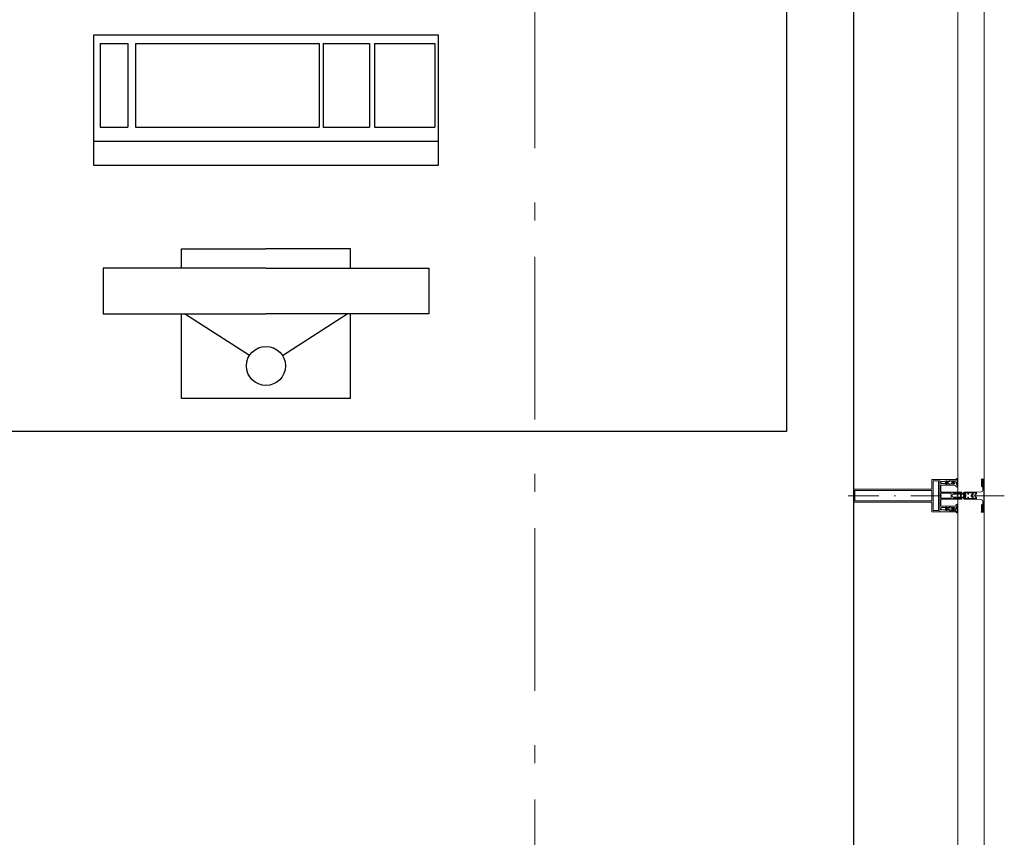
# Model space of a CAD drawing. Header units: millimetres. Extents: x 45699 to 251499, y 244 to 86446.
# Tile 226 of 240: x 239043 to 240556, y 69275 to 70531. Entities that reach past the tile are written whole.
import ezdxf

# ---------------------------------------------------------------- set-up
doc = ezdxf.new("R2010")
doc.units = ezdxf.units.MM
doc.header["$LTSCALE"] = 400
for name, pattern in [('STYLE_06', [1.041641, 0.625, -0.208282, 0.069427, -0.138931]), ('STYLE_15', [0.240945, 0.11811, -0.059055, 0.004724, -0.059055]), ('STYLE_16', [0.177165, 0.11811, -0.059055])]:
    doc.linetypes.add(name, pattern=pattern)
doc.layers.add('Buitenkozijnen', color=140, linetype='Continuous', lineweight=15)
doc.layers.add('None', color=7, linetype='Continuous', lineweight=9)
doc.layers.add('inr', color=4, linetype='Continuous')
doc.layers.add('symbol', color=1, linetype='Continuous')

# ---------------------------------------------------------------- blocks, each defined once
blk = doc.blocks.new('*U497')
at = {"layer": 'None', "color": 8, "lineweight": 5, "flags": 128}
for points in [[(-5, -154.3), (-5, -154.3, 0.414214), (-5.5, -154.8), (-5.5, -172.5), (-5.5, -172.5, 0.414214), (-5, -173), (-4, -173), (-4, -173, 0.414214), (-3.5, -172.5), (-3.5, -172.5, 0.414214), (-4, -172), (-4.5, -172), (-4.5, -168.8), (-4.5, -168.8, -0.414214), (-4, -168.3), (-2.7, -168.3), (-2.7, -168.3, 0.221695), (-1.9, -167.9), (-0.8, -166.5), (-0.8, -166.5, -0.466308), (0.8, -166.5), (2, -167.9), (2, -167.9, 0.221695), (2.7, -168.3), (4, -168.3), (4, -168.3, -0.414214), (4.5, -168.8), (4.5, -172), (4, -172), (4, -172, 0.414214), (3.5, -172.5), (3.5, -172.5, 0.414214), (4, -173), (5, -173), (5, -173, 0.414214), (5.5, -172.5), (5.5, -154.8), (5.5, -154.8, 0.414214), (5, -154.3), (4.7, -154.3), (4.7, -155), (4.7, -155, -0.414214), (4.4, -155.3), (4.1, -155.3), (4.1, -155.3, -0.414214), (3.3, -154.5), (3.3, -150.6), (3.3, -150.6, -0.414214), (4.1, -149.8), (4.4, -149.8), (4.4, -149.8, -0.414214), (4.7, -150.1), (4.7, -150.8), (5, -150.8), (5, -150.8, 0.414214), (5.5, -150.3), (5.5, -137.6), (5.5, -137.6, 0.351868), (5.3, -137.3), (5.3, -137.3, 0.351868), (4.9, -137.5), (4.1, -139.2), (4.1, -139.2, 0.314902), (4.2, -139.4), (4.5, -139.7), (4.5, -139.7, -0.198912), (4.5, -139.9), (4.5, -140.1), (4.5, -140.1, -0.198912), (4.5, -140.3), (4.2, -140.6), (4.2, -140.6, 0.414214), (4.2, -140.8), (4.5, -141.1), (4.5, -141.1, -0.198912), (4.5, -141.3), (4.5, -141.5), (4.5, -141.5, -0.198912), (4.5, -141.7), (4.2, -142), (4.2, -142, 0.414214), (4.2, -142.2), (4.5, -142.5), (4.5, -142.5, -0.198912), (4.5, -142.7), (4.5, -143.2), (4.5, -143.2, -0.087489), (4.5, -143.3), (4.2, -144.1), (4.2, -148.5), (4.2, -148.5, -0.414214), (3.9, -148.8), (-3.9, -148.8), (-3.9, -148.8, -0.414214), (-4.2, -148.5), (-4.2, -144.1), (-4.5, -143.3), (-4.5, -143.3, -0.087489), (-4.5, -143.2), (-4.5, -142.7), (-4.5, -142.7, -0.198912), (-4.4, -142.5), (-4.1, -142.2), (-4.1, -142.2, 0.414214), (-4.1, -142), (-4.4, -141.7), (-4.4, -141.7, -0.198912), (-4.5, -141.5), (-4.5, -141.3), (-4.5, -141.3, -0.198912), (-4.4, -141.1), (-4.1, -140.8), (-4.1, -140.8, 0.414214), (-4.1, -140.6), (-4.4, -140.3), (-4.4, -140.3, -0.198912), (-4.5, -140.1), (-4.5, -139.9), (-4.5, -139.9, -0.198912), (-4.4, -139.7), (-4.1, -139.4), (-4.1, -139.4, 0.314902), (-4.1, -139.2), (-4.9, -137.5), (-4.9, -137.5, 0.351868), (-5.3, -137.3), (-5.3, -137.3, 0.351868), (-5.5, -137.6), (-5.5, -150.3), (-5.5, -150.3, 0.414214), (-5, -150.8), (-4.7, -150.8), (-4.7, -150.1), (-4.7, -150.1, -0.414214), (-4.4, -149.8), (-4.1, -149.8), (-4.1, -149.8, -0.414214), (-3.3, -150.6), (-3.3, -154.5), (-3.3, -154.5, -0.414214), (-4.1, -155.3), (-4.4, -155.3), (-4.4, -155.3, -0.414214), (-4.7, -155), (-4.7, -154.3)], [(-1.8, -149.8, 0.414214), (-2.3, -150.3), (-2.3, -155.1), (-2.3, -155.1, 0.414214), (-2.1, -155.3), (2.1, -155.3), (2.1, -155.3, 0.414214), (2.3, -155.1), (2.3, -150.3), (2.3, -150.3, 0.414214), (1.8, -149.8), (-1.8, -149.8)], [(-4.5, -161.7, -0.414214), (-4, -161.2), (-2.7, -161.2), (-2.7, -161.2, 0.414214), (-2.5, -161), (-2.5, -160.4), (-2.5, -160.4, 0.414214), (-2.7, -160.2), (-4, -160.2), (-4, -160.2, -0.414214), (-4.5, -159.7), (-4.5, -156.8), (-4.5, -156.8, -0.414214), (-4, -156.3), (4, -156.3), (4, -156.3, -0.414214), (4.5, -156.8), (4.5, -159.7), (4.5, -159.7, -0.414214), (4, -160.2), (2.7, -160.2), (2.7, -160.2, 0.414214), (2.5, -160.4), (2.5, -161), (2.5, -161, 0.414214), (2.7, -161.2), (4, -161.2), (4, -161.2, -0.414214), (4.5, -161.7), (4.5, -166.8), (4.5, -166.8, -0.414214), (4, -167.3), (3, -167.3), (3, -167.3, -0.221695), (2.6, -167.1), (1.5, -165.9), (1.5, -165.9, 0.466308), (-1.5, -165.9), (-2.6, -167.1), (-2.6, -167.1, -0.221695), (-2.9, -167.3), (-4, -167.3), (-4, -167.3, -0.414214), (-4.5, -166.8), (-4.5, -161.7)]]:
    blk.add_lwpolyline(points, format="xyb", close=True, dxfattribs=at)
blk = doc.blocks.new('*U498')
at = {"layer": 'None', "color": 8, "lineweight": 5, "flags": 128}
for points in [[(-13.5, -182.8), (-13.5, -181.9), (-14.5, -181.1), (-14.5, -181.1, 0.36397), (-14.9, -181.1), (-14.9, -181.1), (-15.4, -181.5), (-15.4, -181.5, -0.36397), (-15.8, -181.5), (-15.8, -181.5), (-16.3, -181.1), (-16.3, -181.1, 0.36397), (-16.7, -181.1), (-16.7, -181.1), (-17.2, -181.5), (-17.2, -181.5, -0.36397), (-17.6, -181.5), (-17.6, -181.5), (-18.1, -181.1), (-18.1, -181.1, 0.36397), (-18.5, -181.1), (-18.5, -181.1), (-19, -181.5), (-19, -181.5, -0.36397), (-19.4, -181.5), (-19.4, -181.5), (-19.9, -181.1), (-19.9, -181.1, 0.36397), (-20.3, -181.1), (-20.3, -181.1), (-20.8, -181.5), (-20.8, -181.5, -0.36397), (-21.2, -181.5), (-21.2, -181.5), (-21.7, -181.1), (-21.7, -181.1, 0.36397), (-22.1, -181.1), (-22.1, -181.1), (-22.4, -181.3), (-23.2, -181.3), (-23.5, -181.1), (-23.5, -181.1, 0.36397), (-23.9, -181.1), (-23.9, -181.1), (-24.2, -181.3), (-24.5, -181.3), (-24.5, -181.3, -0.267949), (-24.8, -181.2), (-24.8, -181.2), (-24.9, -180.9), (-24.9, -180.9, 0.339454), (-25.3, -180.7), (-25.3, -180.7, 0.339454), (-25.5, -181), (-25.5, -181), (-25.5, -184.4), (-25.5, -184.4, 0.414214), (-25.2, -184.7), (-25.2, -184.7), (-24.3, -184.7), (-24.3, -184.7, 0.414214), (-24, -184.4), (-24, -184.4), (-24, -182.7), (-24, -182.7, 0.236068), (-24.1, -182.5), (-24.1, -182.5), (-24.1, -182.5, -0.548276), (-24, -182.2), (-24, -182.2, -0.548276), (-23.8, -182.4), (-23.8, -182.4), (-23.8, -182.4, 0.250388), (-23.6, -182.3), (-23.6, -182.3), (-22.8, -182.3), (-22.8, -182.3, -0.414214), (-22.5, -182.6), (-22.5, -182.6), (-22.5, -183.3), (-22.5, -183.3, 0.414214), (-22.2, -183.6), (-22.2, -183.6), (-22, -183.6), (-22, -183.6, 0.131652), (-21.8, -183.5), (-21.8, -183.5), (-20.5, -182.8), (-13.5, -182.8)], [(-6, -180.7), (-6, -180.7, -0.388879), (-8.7, -183.2), (-8.7, -183.2), (-20.4, -183.2), (-21.6, -183.9), (-22.9, -183.9), (-22.9, -182.7), (-23.8, -182.7), (-23.8, -184.8), (23.8, -184.8), (23.8, -182.7), (22.9, -182.7), (22.9, -183.9), (21.7, -183.9), (20.4, -183.2), (8.7, -183.2), (8.7, -183.2, -0.388879), (6, -180.7), (6, -180.7), (5.3, -173.2), (2.5, -173.2), (2.5, -171.2), (-2.5, -171.2), (-2.5, -173.2), (-5.3, -173.2), (-6, -180.7)], [(13.5, -182.8), (13.5, -181.9), (14.5, -181.1), (14.5, -181.1, -0.36397), (14.9, -181.1), (14.9, -181.1), (15.4, -181.5), (15.4, -181.5, 0.36397), (15.8, -181.5), (15.8, -181.5), (16.3, -181.1), (16.3, -181.1, -0.36397), (16.7, -181.1), (16.7, -181.1), (17.2, -181.5), (17.2, -181.5, 0.36397), (17.6, -181.5), (17.6, -181.5), (18.1, -181.1), (18.1, -181.1, -0.36397), (18.5, -181.1), (18.5, -181.1), (19, -181.5), (19, -181.5, 0.36397), (19.4, -181.5), (19.4, -181.5), (19.9, -181.1), (19.9, -181.1, -0.36397), (20.3, -181.1), (20.3, -181.1), (20.8, -181.5), (20.8, -181.5, 0.36397), (21.2, -181.5), (21.2, -181.5), (21.7, -181.1), (21.7, -181.1, -0.36397), (22.1, -181.1), (22.1, -181.1), (22.4, -181.3), (23.2, -181.3), (23.5, -181.1), (23.5, -181.1, -0.36397), (23.9, -181.1), (23.9, -181.1), (24.2, -181.3), (24.5, -181.3), (24.5, -181.3, 0.267949), (24.8, -181.2), (24.8, -181.2), (25, -180.9), (25, -180.9, -0.339454), (25.3, -180.7), (25.3, -180.7, -0.339454), (25.5, -181), (25.5, -181), (25.5, -184.4), (25.5, -184.4, -0.414214), (25.2, -184.7), (25.2, -184.7), (24.3, -184.7), (24.3, -184.7, -0.414214), (24, -184.4), (24, -184.4), (24, -182.7), (24, -182.7, -0.236068), (24.1, -182.5), (24.1, -182.5), (24.1, -182.5, 0.548276), (24.1, -182.2), (24.1, -182.2, 0.548276), (23.9, -182.4), (23.9, -182.4), (23.9, -182.4, -0.250388), (23.6, -182.3), (23.6, -182.3), (22.8, -182.3), (22.8, -182.3, 0.414214), (22.5, -182.6), (22.5, -182.6), (22.5, -183.3), (22.5, -183.3, -0.414214), (22.2, -183.6), (22.2, -183.6), (22, -183.6), (22, -183.6, -0.131652), (21.8, -183.5), (21.8, -183.5), (20.5, -182.8), (13.5, -182.8)]]:
    blk.add_lwpolyline(points, format="xyb", close=True, dxfattribs=at)
blk = doc.blocks.new('verticale stijl 150x50 UV')
at = {"layer": 'None', "color": 8, "linetype": 'STYLE_15', "lineweight": 5}
blk.add_line((0, -216), (0, 35), dxfattribs=at)
at = {"layer": 'None', "color": 8, "lineweight": 5}
for p, q in [((-24.8, -133.4), (-24.8, -133.4)), ((-24.8, -134.2), (-24.8, -134.2)), ((-24.8, -135), (-24.8, -135)), ((-24.8, -135.8), (-24.8, -135.8)), ((-24, -133), (-24, -133)), ((-24, -133.8), (-24, -133.8)), ((-24, -134.6), (-24, -134.6)), ((-24, -135.4), (-24, -135.4)), ((-23.2, -133.4), (-23.2, -133.4)), ((-23.2, -134.2), (-23.2, -134.2)), ((-23.2, -135), (-23.2, -135)), ((-23.2, -135.8), (-23.2, -135.8)), ((-22.4, -133), (-22.4, -133)), ((-22.4, -133.8), (-22.4, -133.8)), ((-22.4, -134.6), (-22.4, -134.6)), ((-21.6, -126.9), (-21.6, -126.9)), ((-21.6, -127.7), (-21.6, -127.7)), ((-21.6, -128.5), (-21.6, -128.5)), ((-21.6, -129.3), (-21.6, -129.3)), ((-21.6, -130.1), (-21.6, -130.1)), ((-21.6, -130.9), (-21.6, -130.9)), ((-21.6, -131.8), (-21.6, -131.8)), ((-21.6, -132.6), (-21.6, -132.6)), ((-21.6, -133.4), (-21.6, -133.4)), ((-21.6, -134.2), (-21.6, -134.2)), ((-21.6, -135), (-21.6, -135)), ((-20.7, -126.5), (-20.7, -126.5)), ((-20.7, -128.9), (-20.7, -128.9)), ((-20.7, -129.7), (-20.7, -129.7)), ((-20.7, -130.5), (-20.7, -130.5)), ((-20.7, -131.4), (-20.7, -131.4)), ((-20.7, -132.2), (-20.7, -132.2)), ((-20.7, -133), (-20.7, -133)), ((-20.7, -133.8), (-20.7, -133.8)), ((-20.7, -134.6), (-20.7, -134.6)), ((-20.7, -135.4), (-20.7, -135.4)), ((-19.9, -126.1), (-19.9, -126.1)), ((-19.9, -130.1), (-19.9, -130.1)), ((-19.9, -130.9), (-19.9, -130.9)), ((-19.9, -131.8), (-19.9, -131.8)), ((-19.9, -132.6), (-19.9, -132.6)), ((-19.9, -133.4), (-19.9, -133.4)), ((-19.9, -134.2), (-19.9, -134.2)), ((-19.9, -135), (-19.9, -135)), ((-19.9, -135.8), (-19.9, -135.8)), ((-19.1, -126.5), (-19.1, -126.5)), ((-19.1, -127.3), (-19.1, -127.3)), ((-19.1, -128.9), (-19.1, -128.9)), ((-19.1, -129.7), (-19.1, -129.7)), ((-19.1, -130.5), (-19.1, -130.5)), ((-19.1, -131.4), (-19.1, -131.4)), ((-19.1, -132.2), (-19.1, -132.2)), ((-19.1, -133), (-19.1, -133)), ((-19.1, -133.8), (-19.1, -133.8)), ((-19.1, -134.6), (-19.1, -134.6)), ((-18.3, -127.7), (-18.3, -127.7)), ((-18.3, -128.5), (-18.3, -128.5)), ((-18.3, -129.3), (-18.3, -129.3)), ((-18.3, -133.4), (-18.3, -133.4)), ((-18.3, -134.2), (-18.3, -134.2)), ((-18.3, -135), (-18.3, -135)), ((-17.5, -133), (-17.5, -133)), ((-17.5, -133.8), (-17.5, -133.8)), ((-17.5, -134.6), (-17.5, -134.6)), ((-17.5, -135.4), (-17.5, -135.4)), ((-16.7, -133.4), (-16.7, -133.4)), ((-16.7, -134.2), (-16.7, -134.2)), ((-16.7, -135), (-16.7, -135)), ((-16.7, -135.8), (-16.7, -135.8)), ((-25.6, -142.7), (-25.6, -142.7)), ((-25.6, -144.4), (-25.6, -144.4)), ((-24.8, -136.6), (-24.8, -136.6)), ((-24.8, -137.4), (-24.8, -137.4)), ((-24.8, -138.3), (-24.8, -138.3)), ((-24.8, -139.1), (-24.8, -139.1)), ((-24.8, -139.9), (-24.8, -139.9)), ((-24.8, -140.7), (-24.8, -140.7)), ((-24.8, -141.5), (-24.8, -141.5)), ((-24.8, -142.3), (-24.8, -142.3)), ((-24.8, -143.1), (-24.8, -143.1)), ((-24.8, -144.8), (-24.8, -144.8)), ((-24, -136.2), (-24, -136.2)), ((-24, -137), (-24, -137)), ((-24, -137.9), (-24, -137.9)), ((-24, -138.7), (-24, -138.7)), ((-24, -139.5), (-24, -139.5)), ((-24, -140.3), (-24, -140.3)), ((-24, -141.1), (-24, -141.1)), ((-24, -141.9), (-24, -141.9)), ((-24, -142.7), (-24, -142.7)), ((-24, -144.4), (-24, -144.4)), ((-23.2, -136.6), (-23.2, -136.6)), ((-23.2, -137.4), (-23.2, -137.4)), ((-23.2, -138.3), (-23.2, -138.3)), ((-23.2, -139.1), (-23.2, -139.1)), ((-23.2, -139.9), (-23.2, -139.9)), ((-23.2, -140.7), (-23.2, -140.7)), ((-23.2, -141.5), (-23.2, -141.5)), ((-23.2, -144.8), (-23.2, -144.8)), ((-22.4, -140.3), (-22.4, -140.3)), ((-22.4, -141.1), (-22.4, -141.1)), ((-22.4, -144.4), (-22.4, -144.4)), ((-21.6, -139.9), (-21.6, -139.9)), ((-21.6, -140.7), (-21.6, -140.7)), ((-21.6, -141.5), (-21.6, -141.5)), ((-21.6, -144.8), (-21.6, -144.8)), ((-20.7, -136.2), (-20.7, -136.2)), ((-20.7, -137), (-20.7, -137)), ((-20.7, -137.9), (-20.7, -137.9)), ((-20.7, -138.7), (-20.7, -138.7)), ((-20.7, -139.5), (-20.7, -139.5)), ((-20.7, -140.3), (-20.7, -140.3)), ((-20.7, -141.1), (-20.7, -141.1)), ((-20.7, -144.4), (-20.7, -144.4)), ((-19.9, -136.6), (-19.9, -136.6)), ((-19.9, -137.4), (-19.9, -137.4)), ((-19.9, -138.3), (-19.9, -138.3)), ((-19.9, -139.1), (-19.9, -139.1)), ((-19.9, -139.9), (-19.9, -139.9)), ((-19.9, -140.7), (-19.9, -140.7)), ((-19.9, -141.5), (-19.9, -141.5)), ((-19.9, -142.3), (-19.9, -142.3)), ((-19.9, -143.1), (-19.9, -143.1)), ((-19.9, -143.9), (-19.9, -143.9)), ((-19.1, -140.3), (-19.1, -140.3)), ((-19.1, -141.1), (-19.1, -141.1)), ((-19.1, -141.9), (-19.1, -141.9)), ((-18.3, -139.9), (-18.3, -139.9)), ((-18.3, -140.7), (-18.3, -140.7)), ((-18.3, -141.5), (-18.3, -141.5)), ((-18.3, -142.3), (-18.3, -142.3)), ((-17.5, -136.2), (-17.5, -136.2)), ((-17.5, -137), (-17.5, -137)), ((-17.5, -137.9), (-17.5, -137.9)), ((-17.5, -138.7), (-17.5, -138.7)), ((-17.5, -139.5), (-17.5, -139.5)), ((-17.5, -140.3), (-17.5, -140.3)), ((-17.5, -141.1), (-17.5, -141.1)), ((-17.5, -141.9), (-17.5, -141.9)), ((-17.5, -142.7), (-17.5, -142.7)), ((-16.7, -136.6), (-16.7, -136.6)), ((-16.7, -137.4), (-16.7, -137.4)), ((-16.7, -138.3), (-16.7, -138.3)), ((-16.7, -139.1), (-16.7, -139.1)), ((-16.7, -139.9), (-16.7, -139.9)), ((-16.7, -140.7), (-16.7, -140.7)), ((-16.7, -141.5), (-16.7, -141.5)), ((-16.7, -142.3), (-16.7, -142.3)), ((-16.7, -143.1), (-16.7, -143.1)), ((-15.9, -141.1), (-15.9, -141.1)), ((-15.9, -141.9), (-15.9, -141.9)), ((-15.9, -142.7), (-15.9, -142.7)), ((-15.9, -144.4), (-15.9, -144.4)), ((-15.1, -142.3), (-15.1, -142.3)), ((-15.1, -143.1), (-15.1, -143.1)), ((-15.1, -143.9), (-15.1, -143.9)), ((-15.1, -144.8), (-15.1, -144.8)), ((-14.2, -141.9), (-14.2, -141.9)), ((-14.2, -142.7), (-14.2, -142.7)), ((-14.2, -143.5), (-14.2, -143.5)), ((-14.2, -144.4), (-14.2, -144.4)), ((-13.4, -143.1), (-13.4, -143.1)), ((-13.4, -143.9), (-13.4, -143.9))]:
    blk.add_line(p, q, dxfattribs=at)
at = {"layer": 'None', "color": 8, "linetype": 'STYLE_16', "lineweight": 5}
for p, q in [((-2.2, -155.1), (0, -154.5)), ((-2.2, -156.7), (-2.2, -155.1)), ((-1.5, -156.9), (-1.5, -155)), ((-1, -157), (-1, -155.1)), ((2.3, -155.1), (0, -154.5)), ((1, -157), (1, -155.1)), ((1.5, -156.9), (1.5, -155)), ((2.3, -156.7), (2.3, -155.1))]:
    blk.add_line(p, q, dxfattribs=at)
at = {"layer": 'None', "color": 8, "linetype": 'Continuous', "lineweight": 5, "flags": 128}
for points in [[(-10, 15.4), (10, 15.4), (10, -104.8), (25, -104.8), (25, -116.8), (-25, -116.8), (-25, -104.8), (-10, -104.8)], [(-8, 13.4), (-8, -104.8), (8, -104.8), (8, 13.4)], [(8, -106.8), (-8, -106.8), (-23, -106.8), (-23, -114.8), (23, -114.8), (23, -106.8)]]:
    blk.add_lwpolyline(points, close=True, dxfattribs=at)
at = {"layer": 'None', "color": 8, "lineweight": 5, "flags": 128}
for points in [[(25, -132.6), (25, -116.8), (23.1, -116.8), (-23.1, -116.8), (-25, -116.8), (-25, -132.6), (-22.1, -132.6), (-22.1, -128), (-22.6, -128), (-22.6, -126.6), (-22.1, -126.6), (-22.1, -124.7), (-21.9, -124.5), (-21.9, -120.3), (-21.9, -120.3, -0.414214), (-20.2, -118.6), (-20.1, -118.6), (-20.1, -118.6, -0.414214), (-18.4, -120.3), (-18.4, -124.5), (-18.2, -124.7), (-18.2, -126.6), (-17.7, -126.6), (-17.7, -128), (-18.2, -128), (-18.2, -132.6), (-16.3, -132.6), (-16.3, -119.8), (-16.3, -119.8, -0.414214), (-15.1, -118.6), (-15.1, -118.6), (-6.5, -118.6), (-6.5, -118.6, -0.414214), (-5.3, -119.8), (-5.3, -136.8), (-3.9, -136.8), (-3.9, -139.6), (-4.3, -140), (-3.9, -140.4), (-3.9, -141), (-4.3, -141.4), (-3.9, -141.8), (-3.9, -142.4), (-4.3, -142.8), (-3.9, -143.8), (-3.9, -148.6), (-2.2, -148.6), (-2.2, -137.8), (-2.2, -137.8, -0.414214), (0, -135.6), (0, -135.6), (0, -135.6, -0.414214), (2.2, -137.8), (2.2, -148.6), (3.9, -148.6), (3.9, -143.8), (4.3, -142.8), (3.9, -142.4), (3.9, -141.8), (4.3, -141.4), (3.9, -141), (3.9, -140.4), (4.3, -140), (3.9, -139.6), (3.9, -136.8), (5.4, -136.8), (5.4, -119.8), (5.4, -119.8, -0.414214), (6.6, -118.6), (6.6, -118.6), (15.1, -118.6), (15.1, -118.6, -0.414214), (16.3, -119.8), (16.3, -132.6), (18.2, -132.6), (18.2, -128), (17.7, -128), (17.7, -126.6), (18.2, -126.6), (18.2, -124.7), (18.5, -124.5), (18.5, -120.3), (18.5, -120.3, -0.414214), (20.2, -118.6), (20.2, -118.6), (20.2, -118.6, -0.414214), (21.9, -120.3), (21.9, -124.5), (22.1, -124.7), (22.1, -126.6), (22.6, -126.6), (22.6, -128), (22.1, -128), (22.1, -132.6)], [(-14.8, -144.8), (-14.8, -144.8, 0.390793), (-13.2, -143.5), (-13.2, -143.5, 0.390793), (-14.4, -141.8), (-14.4, -141.8, -0.352623), (-16, -139.9), (-16, -133.1), (-16, -133.1, 0.414214), (-16.3, -132.8), (-17.6, -132.8), (-18.1, -133), (-18.1, -133, -0.520293), (-18.3, -132.8), (-18.3, -130.1), (-18.2, -130), (-18.2, -128), (-18.2, -128, -0.577863), (-18.1, -127.7), (-18, -127.7), (-18, -127.7, 0.366605), (-17.7, -127.5), (-17.7, -127.5, 0.366605), (-17.9, -127.1), (-17.9, -127.1, -0.130834), (-19.2, -126.1), (-19.2, -126.1, 0.439074), (-20.7, -126.1), (-20.7, -126.1, -0.133252), (-22, -127.1), (-22, -127.1, 0.366605), (-22.2, -127.5), (-22.2, -127.5, 0.366605), (-21.9, -127.7), (-21.8, -127.7), (-21.8, -127.7, -0.577455), (-21.8, -128), (-21.8, -130), (-21.6, -130.1), (-21.6, -132.8), (-21.6, -132.8, -0.52048), (-21.9, -133), (-22.4, -132.8), (-24.7, -132.8), (-24.7, -132.8, 0.414214), (-25, -133.1), (-25, -140.9), (-25, -140.9, -0.255976), (-25.9, -142.6), (-25.9, -142.6, 0.749676), (-25.3, -144.8), (-21.2, -144.8), (-21.2, -144.8, 0.414214), (-19.2, -142.8), (-19.2, -142.8, -0.402808), (-18.7, -142.3), (-18.7, -142.3, -0.402808), (-18.2, -142.8), (-18.2, -142.8, 0.233259), (-18, -143.1), (-14.6, -143.6), (-14.6, -143.6, -0.419014), (-14.5, -143.7), (-14.5, -143.7, -0.419014), (-14.6, -143.8), (-16, -143.8), (-16, -143.8, 0.414214), (-16.5, -144.3), (-16.5, -144.3, 0.414214), (-16, -144.8)], [(-23, -135.9), (-23, -135.9, -0.414214), (-22.1, -135), (-22.1, -135, -0.414214), (-21.3, -135.9), (-21.3, -138.8), (-21.3, -138.8, -0.414214), (-22.1, -139.6), (-22.1, -139.6, -0.414214), (-23, -138.8)], [(-21, -127.8, -0.29188), (-20.8, -127.3), (-20.3, -126.9), (-20.3, -126.9, -0.344328), (-19.7, -126.9), (-19.2, -127.3), (-19.2, -127.3, -0.29188), (-19, -127.8), (-19.4, -129.5), (-19.4, -129.5, -0.348796), (-20, -130), (-20, -130, -0.348796), (-20.6, -129.5), (-21, -127.8)], [(-18.8, -139.6, -0.414214), (-19.7, -138.8), (-19.7, -135.9), (-19.7, -135.9, -0.414214), (-18.8, -135), (-18.8, -135, -0.414214), (-18, -135.9), (-18, -138.8), (-18, -138.8, -0.414214), (-18.8, -139.6)], [(14.8, -144.8), (14.8, -144.8, -0.390793), (13.3, -143.5), (13.3, -143.5, -0.390793), (14.4, -141.8), (14.4, -141.8, 0.352623), (16, -139.9), (16, -133.1), (16, -133.1, -0.414214), (16.3, -132.8), (17.6, -132.8), (18.1, -133), (18.1, -133, 0.520293), (18.4, -132.8), (18.4, -130.1), (18.2, -130), (18.2, -128), (18.2, -128, 0.577863), (18.2, -127.7), (18.1, -127.7), (18.1, -127.7, -0.366605), (17.8, -127.5), (17.8, -127.5, -0.366605), (18, -127.1), (18, -127.1, 0.130834), (19.3, -126.1), (19.3, -126.1, -0.439074), (20.7, -126.1), (20.7, -126.1, 0.133252), (22.1, -127.1), (22.1, -127.1, -0.366605), (22.3, -127.5), (22.3, -127.5, -0.366605), (22, -127.7), (21.9, -127.7), (21.9, -127.7, 0.577455), (21.8, -128), (21.8, -130), (21.7, -130.1), (21.7, -132.8), (21.7, -132.8, 0.52048), (21.9, -133), (22.4, -132.8), (24.7, -132.8), (24.7, -132.8, -0.414214), (25, -133.1), (25, -140.9), (25, -140.9, 0.255976), (25.9, -142.6), (25.9, -142.6, -0.749676), (25.3, -144.8), (21.2, -144.8), (21.2, -144.8, -0.414214), (19.2, -142.8), (19.2, -142.8, 0.402808), (18.7, -142.3), (18.7, -142.3, 0.402808), (18.2, -142.8), (18.2, -142.8, -0.233259), (18, -143.1), (14.6, -143.6), (14.6, -143.6, 0.419014), (14.5, -143.7), (14.5, -143.7, 0.419014), (14.6, -143.8), (16, -143.8), (16, -143.8, -0.414214), (16.5, -144.3), (16.5, -144.3, -0.414214), (16, -144.8)], [(18.9, -139.6, 0.414214), (19.7, -138.8), (19.7, -135.9), (19.7, -135.9, 0.414214), (18.9, -135), (18.9, -135, 0.414214), (18, -135.9), (18, -138.8), (18, -138.8, 0.414214), (18.9, -139.6)], [(21, -127.8, 0.29188), (20.8, -127.3), (20.3, -126.9), (20.3, -126.9, 0.344328), (19.7, -126.9), (19.2, -127.3), (19.2, -127.3, 0.29188), (19, -127.8), (19.4, -129.5), (19.4, -129.5, 0.348796), (20, -130), (20, -130, 0.348796), (20.6, -129.5), (21, -127.8)], [(23, -135.9), (23, -135.9, 0.414214), (22.2, -135), (22.2, -135, 0.414214), (21.3, -135.9), (21.3, -138.8), (21.3, -138.8, 0.414214), (22.2, -139.6), (22.2, -139.6, 0.414214), (23, -138.8)], [(-23.2, -141.6), (-23.2, -141.6, 0.418874), (-23.7, -142.1), (-23.7, -142.1, -0.396568), (-25.3, -143.4), (-25.3, -143.4, 0.437017), (-25.7, -143.7), (-25.7, -143.7, 0.437017), (-25.4, -144), (-21.9, -144), (-21.9, -144, 0.263556), (-20.2, -143), (-20.2, -143, 0.552342), (-20.8, -141.8)], [(23.2, -141.6), (23.2, -141.6, -0.418874), (23.7, -142.1), (23.7, -142.1, 0.396568), (25.3, -143.4), (25.3, -143.4, -0.437017), (25.7, -143.7), (25.7, -143.7, -0.437017), (25.4, -144), (21.9, -144), (21.9, -144, -0.263556), (20.2, -143), (20.2, -143, -0.552342), (20.8, -141.8)], [(0, -157.1), (0, -157.1, -0.163834), (-4.3, -155.6), (-4.3, -155.6), (-4.3, -155.6, -0.234469), (-4.7, -154.8), (-4.7, -154.8), (-4.7, -153.6), (4.8, -153.6), (4.8, -154.8), (4.8, -154.8, -0.234469), (4.4, -155.6), (4.4, -155.6), (4.4, -155.6, -0.163834), (0, -157.1), (0, -157.1)]]:
    blk.add_lwpolyline(points, format="xyb", close=True, dxfattribs=at)
blk.add_lwpolyline([(4, -118.6), (4, -134.3), (-4, -134.3), (-4, -118.6)], close=True, dxfattribs=at)
at = {"layer": 'None', "color": 8, "linetype": 'STYLE_16', "lineweight": 5}
for centre, radius, start, end in [((-1.6, -158.4), 3.38, 79.3357, 100.6643), ((0, -163.2), 8.16, 82.9585, 97.0415), ((0, -160.4), 3.5, 73.4149, 106.5851), ((1.6, -158.4), 3.38, 79.3357, 100.6643)]:
    blk.add_arc(centre, radius, start, end, dxfattribs=at)
at = {"layer": 'None', "color": 7}
for name in ['*U497', '*U498']:
    blk.add_blockref(name, (0, 0), dxfattribs=at)
blk = doc.blocks.new('Vliesgevelelement 4 150x50 1_200')
at = {"layer": 'Buitenkozijnen', "color": 7, "xscale": -1, "rotation": 270.0000000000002}
blk.add_blockref('verticale stijl 150x50 UV', (-5.2, 0), dxfattribs=at)
blk = doc.blocks.new('*U1435')
at = {"layer": 'Buitenkozijnen', "color": 140, "linetype": 'Continuous', "lineweight": 15}
for points in [[(51601.1, -5040), (51601.1, 28036)], [(51601.1, -5040), (51601.1, 28036), (51641.1, 28036), (51641.1, -5040)], [(51601.1, -5040), (51601.1, 28036), (51641.1, 28036), (51641.1, -5040)], [(51641.1, -5040), (51641.1, 28036)]]:
    blk.add_lwpolyline(points, close=True, dxfattribs=at)
blk = doc.blocks.new('SYMB-CMP4_B2')
for p, q in [((-130, 558.1), (130, 558.1)), ((-130, 558.1), (-130, 428.1)), ((130, 558.1), (130, 428.1)), ((-25.3, 491.9), (-125, 428.1)), ((25.3, 491.9), (125, 428.1)), ((-250, 358.1), (-250, 428.1)), ((-250, 428.1), (0, 428.1)), ((250, 428.1), (0, 428.1)), ((250, 358.1), (250, 428.1)), ((0, 358.1), (-250, 358.1)), ((-130, 358.1), (-130, 328.1)), ((0, 358.1), (250, 358.1)), ((130, 358.1), (130, 328.1)), ((-130, 328.1), (0, 328.1)), ((130, 328.1), (0, 328.1)), ((265, 200), (-265, 200)), ((-265, 200), (-265, 0)), ((265, 0), (265, 200)), ((265, 162.9), (-265, 162.9)), ((-166.8, 141.5), (-259.7, 141.5)), ((-259.7, 12.9), (-259.7, 141.5)), ((-166.8, 12.9), (-166.8, 141.5)), ((-88, 141.5), (-159.1, 141.5)), ((-159.1, 12.9), (-159.1, 141.5)), ((-88, 12.9), (-88, 141.5)), ((200.4, 141.5), (-81.5, 141.5)), ((-81.5, 12.9), (-81.5, 141.5)), ((200.4, 12.9), (200.4, 141.5)), ((254.7, 141.5), (212.3, 141.5)), ((212.3, 12.9), (212.3, 141.5)), ((254.7, 12.9), (254.7, 141.5)), ((-265, 0), (265, 0)), ((-166.8, 12.9), (-259.7, 12.9)), ((-88, 12.9), (-159.1, 12.9)), ((200.4, 12.9), (-81.5, 12.9)), ((254.7, 12.9), (212.3, 12.9))]:
    blk.add_line(p, q)
blk.add_circle((0, 508.1), 30)

msp = doc.modelspace()

# ---------------------------------------------------------------- linework, layer by layer
at = {"linetype": 'Continuous', "lineweight": 0, "flags": 128}
msp.add_lwpolyline([(226574.5, 84200), (240324.3, 84200), (240323.8, 46442.9), (231560.8, 46442.9), (231560.8, 57250), (226574.5, 57250), (226574.5, 75653), (231536.6, 75653), (231574.4, 80650), (226574.5, 80650), (226574.5, 84200)], dxfattribs=at)
at = {"layer": 'Buitenkozijnen', "color": 43, "linetype": 'Continuous', "lineweight": 9}
msp.add_line((240324.3, 84200), (240324.3, 46410), dxfattribs=at)
at = {"layer": 'inr'}
msp.add_lwpolyline([(240221.2, 69898.4), (238621.2, 69898.4), (238621.2, 70698.4), (240221.2, 70698.4)], close=True, dxfattribs=at)
at = {"layer": 'None', "color": 43, "linetype": 'STYLE_06', "lineweight": 9}
msp.add_line((239834.4, 85999.8), (239834.4, 44799.8), dxfattribs=at)

# ---------------------------------------------------------------- block references
at = {"layer": 'Buitenkozijnen', "color": 7}
msp.add_blockref('*U1435', (188883.4, 43550), dxfattribs=at)
at = {"layer": 'Buitenkozijnen', "color": 7, "xscale": -1}
msp.add_blockref('Vliesgevelelement 4 150x50 1_200', (240334.4, 69800), dxfattribs=at)
at = {"layer": 'symbol', "rotation": 180}
msp.add_blockref('SYMB-CMP4_B2', (239421.2, 70507.4), dxfattribs=at)

doc.saveas('drawing.dxf')
